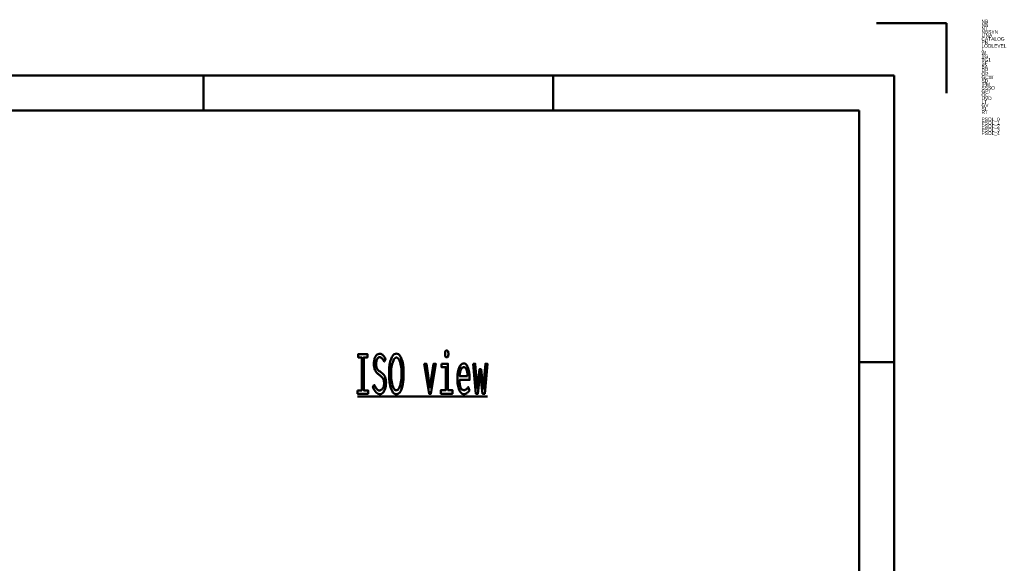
# Model space of a CAD drawing. Header units: millimetres. Extents: x 0 to 428, y 0 to 298.
# Tile 43 of 43: x 287 to 428, y 220 to 298. Entities that reach past the tile are written whole.
import ezdxf

# ---------------------------------------------------------------- set-up
doc = ezdxf.new("R2010")
doc.units = ezdxf.units.MM
doc.layers.add('am_0', color=7, linetype='Continuous', lineweight=50)
doc.layers.add('am_6', color=2, linetype='Continuous', lineweight=35)

# ---------------------------------------------------------------- blocks, each defined once
blk = doc.blocks.new('1_Drawing_frame_0_in_FDFneo120120C2225N1N4N_300Op0__1203')
at = {"layer": 'am_0'}
for p, q in [((410, 297), (420, 297)), ((420, 287), (420, 297)), ((7.5, 289.5), (412.5, 289.5)), ((313.75, 284.5), (313.75, 289.5)), ((363.75, 284.5), (363.75, 289.5)), ((412.5, 289.5), (412.5, 7.5)), ((20, 284.5), (407.5, 284.5)), ((407.5, 284.5), (407.5, 12.5)), ((412.5, 248.5), (407.5, 248.5))]:
    blk.add_line(p, q, dxfattribs=at)
at = {"layer": 'am_6', "flags": 8}
blk.add_attdef('ExcludeFromBOM', (425, 296.5), '', height=0.5, dxfattribs=at)
blk = doc.blocks.new('67_isotitle__1_in_FDFneo120120C2225N1N4N_300Op0__1203')
at = {"layer": 'am_0'}
blk.add_line((335.77, 243.6), (354.33, 243.6), dxfattribs=at)
for points in [[(335.77, 244.46), (336.37, 244.46), (336.37, 249.19), (335.85, 249.19), (335.85, 249.66), (337.17, 249.66), (337.17, 249.19), (336.66, 249.19), (336.66, 244.46), (337.26, 244.46), (337.26, 244), (335.77, 244), (335.77, 244.46)], [(338.16, 245.25), (338.16, 245.25), (338.23, 245.1), (338.34, 244.9), (338.34, 244.9), (338.45, 244.74), (338.52, 244.65), (338.52, 244.65), (338.59, 244.58), (338.7, 244.5), (338.7, 244.5), (338.82, 244.45), (338.9, 244.44), (338.9, 244.44), (338.96, 244.45), (339.06, 244.48), (339.06, 244.48), (339.15, 244.53), (339.21, 244.57), (339.21, 244.57), (339.27, 244.63), (339.35, 244.73), (339.35, 244.73), (339.42, 244.85), (339.47, 244.94), (339.47, 244.94), (339.5, 245.03), (339.54, 245.19), (339.54, 245.19), (339.56, 245.37), (339.56, 245.49), (339.56, 245.49), (339.56, 245.61), (339.54, 245.78), (339.54, 245.78), (339.5, 245.93), (339.47, 246.02), (339.47, 246.02), (339.43, 246.1), (339.37, 246.21), (339.37, 246.21), (339.3, 246.31), (339.25, 246.37), (339.25, 246.37), (339.19, 246.42), (339.09, 246.51), (339.09, 246.51), (338.98, 246.6), (338.9, 246.66), (338.74, 246.78), (338.74, 246.78), (338.67, 246.84), (338.57, 246.93), (338.57, 246.93), (338.48, 247.02), (338.43, 247.08), (338.43, 247.08), (338.38, 247.15), (338.31, 247.27), (338.31, 247.27), (338.24, 247.42), (338.2, 247.53), (338.2, 247.53), (338.17, 247.65), (338.13, 247.86), (338.13, 247.86), (338.11, 248.09), (338.11, 248.26), (338.11, 248.26), (338.11, 248.42), (338.13, 248.66), (338.13, 248.66), (338.17, 248.88), (338.2, 249.01), (338.2, 249.01), (338.25, 249.14), (338.32, 249.31), (338.32, 249.31), (338.41, 249.45), (338.48, 249.53), (338.48, 249.53), (338.56, 249.6), (338.69, 249.67), (338.69, 249.67), (338.83, 249.71), (338.93, 249.72), (338.93, 249.72), (339, 249.72), (339.11, 249.7), (339.11, 249.7), (339.21, 249.66), (339.27, 249.63), (339.27, 249.63), (339.32, 249.58), (339.4, 249.51), (339.4, 249.51), (339.48, 249.43), (339.53, 249.36), (339.53, 249.36), (339.57, 249.29), (339.65, 249.17), (339.65, 249.17), (339.72, 249.03), (339.78, 248.93), (339.58, 248.58), (339.58, 248.58), (339.52, 248.7), (339.43, 248.86), (339.43, 248.86), (339.34, 248.98), (339.27, 249.05), (339.27, 249.05), (339.19, 249.1), (339.09, 249.16), (339.09, 249.16), (338.98, 249.2), (338.91, 249.2), (338.91, 249.2), (338.85, 249.2), (338.77, 249.17), (338.77, 249.17), (338.7, 249.13), (338.65, 249.08), (338.65, 249.08), (338.6, 249.03), (338.55, 248.94), (338.55, 248.94), (338.5, 248.83), (338.47, 248.75), (338.47, 248.75), (338.45, 248.66), (338.42, 248.52), (338.42, 248.52), (338.41, 248.37), (338.41, 248.26), (338.41, 248.26), (338.41, 248.13), (338.43, 247.96), (338.43, 247.96), (338.46, 247.81), (338.49, 247.72), (338.49, 247.72), (338.53, 247.63), (338.59, 247.52), (338.59, 247.52), (338.66, 247.43), (338.71, 247.38), (338.71, 247.38), (338.77, 247.32), (338.87, 247.24), (338.87, 247.24), (338.98, 247.15), (339.07, 247.09), (339.07, 247.09), (339.16, 247.02), (339.29, 246.91), (339.29, 246.91), (339.41, 246.81), (339.47, 246.75), (339.47, 246.75), (339.53, 246.68), (339.61, 246.56), (339.61, 246.56), (339.69, 246.42), (339.73, 246.31), (339.73, 246.31), (339.77, 246.19), (339.81, 245.98), (339.81, 245.98), (339.83, 245.75), (339.84, 245.58), (339.84, 245.58), (339.83, 245.39), (339.81, 245.14), (339.81, 245.14), (339.76, 244.89), (339.72, 244.74), (339.72, 244.74), (339.67, 244.59), (339.58, 244.4), (339.58, 244.4), (339.48, 244.23), (339.4, 244.14), (339.4, 244.14), (339.31, 244.06), (339.18, 243.97), (339.18, 243.97), (339.03, 243.93), (338.92, 243.92), (338.92, 243.92), (338.71, 243.96), (338.41, 244.17), (338.41, 244.17), (338.13, 244.55), (337.97, 244.91), (338.16, 245.25)], [(341.31, 243.91), (341.31, 243.91), (341.18, 243.93), (341, 244.01), (341, 244.01), (340.83, 244.17), (340.74, 244.32), (340.74, 244.32), (340.65, 244.49), (340.53, 244.79), (340.53, 244.79), (340.44, 245.13), (340.39, 245.39), (340.39, 245.39), (340.35, 245.67), (340.3, 246.1), (340.3, 246.1), (340.28, 246.56), (340.27, 246.88), (340.27, 246.88), (340.28, 247.22), (340.3, 247.68), (340.3, 247.68), (340.35, 248.11), (340.4, 248.38), (340.4, 248.38), (340.45, 248.63), (340.55, 248.95), (340.55, 248.95), (340.66, 249.22), (340.75, 249.38), (340.75, 249.38), (340.85, 249.51), (341.01, 249.64), (341.01, 249.64), (341.18, 249.72), (341.31, 249.73), (341.31, 249.73), (341.44, 249.72), (341.61, 249.64), (341.61, 249.64), (341.77, 249.51), (341.87, 249.38), (341.87, 249.38), (341.96, 249.22), (342.07, 248.95), (342.07, 248.95), (342.17, 248.62), (342.23, 248.38), (342.23, 248.38), (342.27, 248.11), (342.32, 247.68), (342.32, 247.68), (342.34, 247.21), (342.35, 246.87), (342.35, 246.87), (342.34, 246.55), (342.32, 246.09), (342.32, 246.09), (342.28, 245.66), (342.23, 245.38), (342.23, 245.38), (342.18, 245.13), (342.09, 244.78), (342.09, 244.78), (341.98, 244.48), (341.89, 244.31), (341.89, 244.31), (341.79, 244.17), (341.63, 244.01), (341.63, 244.01), (341.45, 243.93), (341.31, 243.91)], [(348.51, 249.2), (348.51, 249.2), (348.46, 249.21), (348.4, 249.23), (348.4, 249.23), (348.35, 249.27), (348.33, 249.31), (348.33, 249.31), (348.31, 249.36), (348.29, 249.46), (348.29, 249.46), (348.27, 249.59), (348.27, 249.69), (348.27, 249.69), (348.27, 249.78), (348.29, 249.91), (348.29, 249.91), (348.31, 250.01), (348.33, 250.06), (348.33, 250.06), (348.35, 250.1), (348.4, 250.14), (348.4, 250.14), (348.46, 250.17), (348.51, 250.17), (348.51, 250.17), (348.56, 250.17), (348.62, 250.14), (348.62, 250.14), (348.67, 250.1), (348.7, 250.06), (348.7, 250.06), (348.72, 250.01), (348.74, 249.91), (348.74, 249.91), (348.75, 249.79), (348.75, 249.69), (348.75, 249.69), (348.75, 249.59), (348.74, 249.46), (348.74, 249.46), (348.72, 249.36), (348.7, 249.31), (348.7, 249.31), (348.67, 249.27), (348.62, 249.23), (348.62, 249.23), (348.56, 249.21), (348.51, 249.2)], [(341.3, 244.48), (341.3, 244.48), (341.39, 244.49), (341.51, 244.56), (341.51, 244.56), (341.62, 244.68), (341.69, 244.79), (341.69, 244.79), (341.76, 244.93), (341.84, 245.17), (341.84, 245.17), (341.92, 245.45), (341.96, 245.65), (341.96, 245.65), (341.99, 245.87), (342.03, 246.22), (342.03, 246.22), (342.05, 246.59), (342.06, 246.84), (342.06, 246.84), (342.05, 247.1), (342.03, 247.48), (342.03, 247.48), (341.99, 247.82), (341.96, 248.04), (341.96, 248.04), (341.91, 248.25), (341.84, 248.52), (341.84, 248.52), (341.75, 248.74), (341.69, 248.87), (341.69, 248.87), (341.62, 248.98), (341.51, 249.1), (341.51, 249.1), (341.39, 249.16), (341.32, 249.17), (341.32, 249.17), (341.24, 249.16), (341.12, 249.1), (341.12, 249.1), (341.01, 248.98), (340.94, 248.88), (340.94, 248.88), (340.88, 248.75), (340.79, 248.52), (340.79, 248.52), (340.71, 248.25), (340.67, 248.04), (340.67, 248.04), (340.63, 247.82), (340.59, 247.47), (340.59, 247.47), (340.57, 247.09), (340.57, 246.82), (340.57, 246.82), (340.57, 246.57), (340.59, 246.21), (340.59, 246.21), (340.62, 245.87), (340.66, 245.65), (340.66, 245.65), (340.7, 245.44), (340.77, 245.17), (340.77, 245.17), (340.85, 244.93), (340.91, 244.79), (340.91, 244.79), (340.98, 244.68), (341.09, 244.56), (341.09, 244.56), (341.21, 244.49), (341.3, 244.48)], [(345.29, 248.29), (345.6, 248.29), (346.12, 244.87), (346.63, 248.29), (346.94, 248.29), (346.25, 244), (345.99, 244), (345.29, 248.29)], [(347.76, 248.29), (348.68, 248.29), (348.68, 244.51), (349.33, 244.51), (349.33, 244), (347.69, 244), (347.69, 244.51), (348.4, 244.51), (348.4, 247.81), (347.76, 247.81), (347.76, 248.29)], [(350.95, 243.94), (350.95, 243.94), (350.86, 243.95), (350.74, 243.99), (350.74, 243.99), (350.61, 244.08), (350.53, 244.17), (350.53, 244.17), (350.45, 244.27), (350.34, 244.46), (350.34, 244.46), (350.24, 244.71), (350.18, 244.9), (350.18, 244.9), (350.13, 245.11), (350.07, 245.47), (350.07, 245.47), (350.05, 245.88), (350.04, 246.18), (350.04, 246.18), (350.04, 246.41), (350.07, 246.75), (350.07, 246.75), (350.12, 247.07), (350.16, 247.27), (350.16, 247.27), (350.22, 247.46), (350.31, 247.72), (350.31, 247.72), (350.42, 247.93), (350.5, 248.06), (350.5, 248.06), (350.58, 248.16), (350.72, 248.27), (350.72, 248.27), (350.86, 248.33), (350.95, 248.34), (350.95, 248.34), (351.05, 248.33), (351.18, 248.28), (351.18, 248.28), (351.31, 248.17), (351.38, 248.07), (351.38, 248.07), (351.45, 247.95), (351.55, 247.73), (351.55, 247.73), (351.63, 247.47), (351.68, 247.26), (351.68, 247.26), (351.72, 247.04), (351.76, 246.68), (351.76, 246.68), (351.78, 246.27), (351.78, 245.98), (350.35, 245.98), (350.35, 245.98), (350.35, 245.71), (350.38, 245.35), (350.38, 245.35), (350.44, 245.05), (350.5, 244.89), (350.5, 244.89), (350.57, 244.75), (350.69, 244.61), (350.69, 244.61), (350.84, 244.53), (350.95, 244.51), (350.95, 244.51), (351.04, 244.52), (351.16, 244.55), (351.16, 244.55), (351.27, 244.59), (351.33, 244.64), (351.33, 244.64), (351.39, 244.69), (351.48, 244.78), (351.48, 244.78), (351.55, 244.87), (351.6, 244.94), (351.76, 244.47), (351.76, 244.47), (351.7, 244.38), (351.61, 244.26), (351.61, 244.26), (351.5, 244.15), (351.42, 244.09), (351.42, 244.09), (351.34, 244.03), (351.2, 243.98), (351.2, 243.98), (351.05, 243.94), (350.95, 243.94)], [(352.3, 248.29), (352.6, 248.29), (352.87, 244.79), (353.18, 247.49), (353.44, 247.49), (353.75, 244.73), (354.06, 248.29), (354.33, 248.29), (353.95, 244), (353.65, 244), (353.31, 246.95), (352.98, 244), (352.68, 244), (352.3, 248.29)], [(351.51, 246.52), (351.51, 246.52), (351.51, 246.67), (351.49, 246.88), (351.49, 246.88), (351.46, 247.07), (351.43, 247.19), (351.43, 247.19), (351.4, 247.3), (351.35, 247.44), (351.35, 247.44), (351.28, 247.56), (351.23, 247.63), (351.23, 247.63), (351.18, 247.69), (351.1, 247.75), (351.1, 247.75), (351.01, 247.78), (350.95, 247.79), (350.95, 247.79), (350.89, 247.78), (350.8, 247.75), (350.8, 247.75), (350.71, 247.69), (350.66, 247.63), (350.66, 247.63), (350.61, 247.56), (350.54, 247.44), (350.54, 247.44), (350.48, 247.3), (350.45, 247.19), (350.45, 247.19), (350.42, 247.07), (350.38, 246.88), (350.38, 246.88), (350.36, 246.67), (350.35, 246.52), (351.51, 246.52)]]:
    blk.add_lwpolyline(points, dxfattribs=at)
at = {"layer": 'am_6', "flags": 8}
blk.add_attdef('ExcludeFromBOM', (359.33, 249.67), '', height=0.5, dxfattribs=at)

msp = doc.modelspace()

# ---------------------------------------------------------------- block references
for name in ['1_Drawing_frame_0_in_FDFneo120120C2225N1N4N_300Op0__1203', '67_isotitle__1_in_FDFneo120120C2225N1N4N_300Op0__1203']:
    msp.add_blockref(name, (0, 0))

# ---------------------------------------------------------------- texts
at = {"layer": 'am_6'}
for tag, p, s, flags in [('NB', (425, 297), 'FDFneo120120C2225N1N4N(300Op0)', 8), ('NN', (425, 296.5), 'FDF neo', 8), ('NT', (425, 296), '', 8), ('NBSYN', (425, 295.5), 'FDFneo$L.$W.$TG.$TG1.$BA.$DP.$OP.$GCW.$SD.$IPM.$SSSO.$GPI1.($LODLEVEL.$OC.$RT.)', 8), ('CATALOG', (425, 294.5), 'Light + Air', 8), ('LINA', (425, 295), 'FDFneo120120C2225N1N4N', 8), ('PN', (425, 294), 'FDF neo', 8), ('W', (425, 292.5), '120', 8), ('LODLEVEL', (425, 293.5), '300', 8), ('L', (425, 293), '120', 8), ('TG', (425, 292), 'clear', 8), ('TG1', (425, 291.5), '2 layer heat insulation glazing clear', 8), ('SF', (425, 291), 'included', 8), ('BA', (425, 290.5), 'Thermal brokeb steel upstand, vertical 50 cm', 8), ('DP', (425, 290), 'NSHEV (natural smoke heat exhaust ventilation)', 8), ('SD', (425, 288.5), 'No', 8), ('OP', (425, 289.5), '24/48 V OPEN/CLOSE including ventilation function', 8), ('GCW', (425, 289), 'No', 8), ('SSSO', (425, 287.5), 'No', 8), ('GPI', (425, 287), 'No', 8), ('IPM', (425, 288), 'No', 8), ('OC', (425, 286.5), 'Open', 8), ('UVD', (425, 286), '1.1', 8), ('LT', (425, 285.5), '79', 8), ('SI', (425, 284.5), '39', 8), ('GV', (425, 285), '58', 8), ('RT', (425, 284), '0', 8), ('PSOL_0', (425, 283), '{$CADENAS_DATA/23d-libs/kingspan_kla/flatglass_skylight/flatglass_skylight_asmtab.prj},265 {VTYP=3D},{STYP=ASSTAB},{NB=FDFneo120120C2225N1N4N(300Op0)},{LINA=FDFneo120120C2225N1N4N},{NN=FDF neo},{DATE=05.11.2025 13:48:08},{GEOMDATE=29.07.2025 08:29:0', 9), ('PSOL_1', (425, 282.5), 'RSION=},{LINEID=10},{WBVAR=LODLEVEL,L,W,TG,TG1,BA,DP,OP,GCW,SD,IPM,SSSO,GPI,OC,RT},{WBNUMERIC=W,RT}  {NB=FDFneo120120C2225N1N4N(300Op0)},{LINA=FDFneo120120C2225N1N4N},{KT=DUMMY},{IDNR=},{PN=FDF neo},{LODLEVEL=300},{L=120},{W=120},{DRIVE=0},{WX=120,2', 9), ('PSOL_2', (425, 282), "G=C},{TG1=2},{SF=included},{BA=2},{DP=2},{OP=5},{GCW=N},{SD=1},{IPM=N},{SSSO=4},{GPI=No},{OC=Op},{UVD=1.1},{UVDU=calculated by excell tool},{LT=79},{GV=58},{SI=39},{WFX='Y','Yes'},{OPX='5','24/48 V OPEN/CLOSE including ventilation function'},{TSX='2", 9), ('PSOL_3', (425, 281.5), "ayer heat insulation glazing clear','3','3 layer heat insulation glazing clear'},{LX=1200},{XWX=1200},{ANG=9999},{ROT=-15},{IBM=FDFneo120120C2225N1N4N},{EXL=9999.000},{HEI=1181.607},{GPIX='No','No' , 'manually','manually','230 V','230 V'},{SDX='1','", 9), ('PSOL_4', (425, 281), "','Yes'},{PPATH=parts/flatglass_skylight_asmtpl.prj},{DPX='3', 'Fixed' , '1', 'Natural ventilation', '2'  , 'NSHEV (natural smoke, heat exhaust ventilation)'},{OCX='Op', 'Open', 'Cl', 'Closed'},{RT=0},{GPI1=N}", 9)]:
    msp.add_attdef(tag, p, s, height=0.5, dxfattribs=dict(at, flags=flags))

doc.saveas('drawing.dxf')
